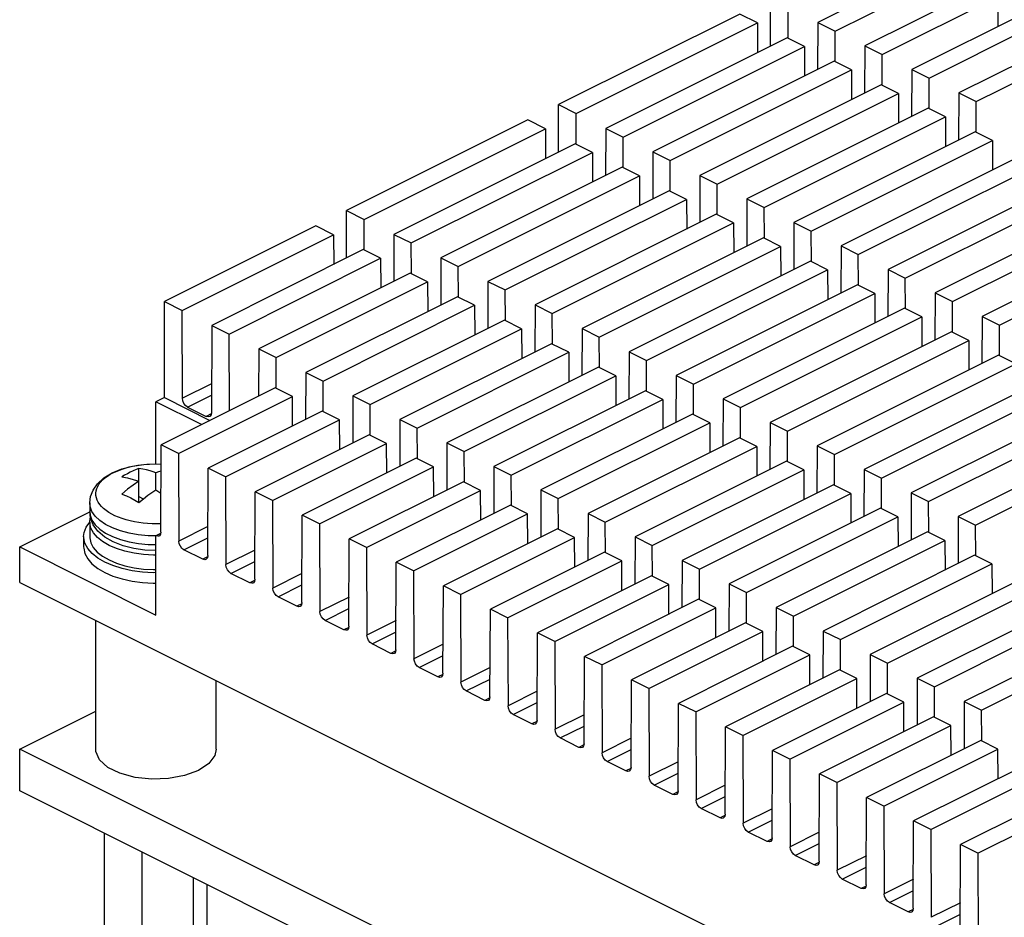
# Paper-space layout '005_EXP_CORICANT_PE_DRAWING_3_3' of a CAD drawing. Header units: millimetres. Extents: x 6 to 413, y 7 to 290.
# Tile 33 of 46: x 233 to 257, y 214 to 236. Entities that reach past the tile are written whole.
import ezdxf

# ---------------------------------------------------------------- set-up
doc = ezdxf.new("R2010")
doc.units = ezdxf.units.MM
doc.header["$LTSCALE"] = 23.1
for name, color, linetype in [('124600000224H_HFM_M2P5X8X_BL489', 7, 'CONTINUOUS'), ('M2P5X17_BL468', 7, 'CONTINUOUS'), ('PCOM_B702_A__HEATSINK_BL467', 7, 'CONTINUOUS'), ('PCOM_B702_PCB_02_BL474', 7, 'CONTINUOUS')]:
    doc.layers.add(name, color=color, linetype=linetype)

# ---------------------------------------------------------------- blocks, each defined once
blk = doc.blocks.new('PCOM_B702_A__HEATSINK_BL467', base_point=(273.05, 223.585))
at = {"layer": 'PCOM_B702_A__HEATSINK_BL467', "color": 7, "linetype": 'Continuous'}
for p, q in [((255.522, 237.708), (252.637, 236.265)), ((253.067, 236.05), (255.952, 237.493)), ((256.694, 237.122), (253.809, 235.679)), ((251.455, 235.674), (251.455, 236.857)), ((254.24, 235.464), (257.125, 236.907)), ((257.125, 236.907), (257.128, 236.167)), ((251.899, 235.871), (251.895, 236.636)), ((250.691, 236.475), (246.172, 234.216)), ((251.132, 236.255), (250.691, 236.475)), ((257.866, 236.536), (254.981, 235.093)), ((246.613, 233.995), (251.132, 236.255)), ((251.132, 236.255), (251.135, 235.514)), ((252.637, 236.265), (252.632, 235.091)), ((252.637, 236.265), (253.067, 236.05)), ((255.412, 234.878), (258.297, 236.321)), ((251.873, 235.884), (247.355, 233.624)), ((252.304, 235.668), (251.873, 235.884)), ((253.071, 235.285), (253.067, 236.05)), ((259.039, 235.95), (256.154, 234.507)), ((247.785, 233.409), (252.304, 235.668)), ((252.304, 235.668), (252.307, 234.928)), ((253.809, 235.679), (253.804, 234.505)), ((253.809, 235.679), (254.24, 235.464)), ((256.584, 234.292), (259.469, 235.734)), ((254.243, 234.699), (254.24, 235.464)), ((253.045, 235.298), (248.527, 233.038)), ((253.476, 235.082), (253.045, 235.298)), ((248.957, 232.823), (253.476, 235.082)), ((253.476, 235.082), (253.479, 234.342)), ((254.981, 235.093), (254.976, 233.919)), ((254.981, 235.093), (255.412, 234.878)), ((255.415, 234.113), (255.412, 234.878)), ((254.218, 234.711), (249.699, 232.452)), ((254.648, 234.496), (254.218, 234.711)), ((250.13, 232.237), (254.648, 234.496)), ((254.648, 234.496), (254.651, 233.756)), ((256.154, 234.507), (256.148, 233.332)), ((256.154, 234.507), (256.584, 234.292)), ((246.172, 233.033), (246.172, 234.216)), ((246.172, 234.216), (246.613, 233.995)), ((256.587, 233.527), (256.584, 234.292)), ((246.616, 233.23), (246.613, 233.995)), ((255.39, 234.125), (250.871, 231.866)), ((251.302, 231.651), (255.82, 233.91)), ((255.82, 233.91), (255.39, 234.125)), ((255.82, 233.91), (255.824, 233.17)), ((245.409, 233.834), (240.89, 231.575)), ((245.849, 233.613), (245.409, 233.834)), ((241.331, 231.354), (245.849, 233.613)), ((245.849, 233.613), (245.853, 232.873)), ((247.355, 233.624), (247.35, 232.45)), ((247.355, 233.624), (247.785, 233.409)), ((247.789, 232.644), (247.785, 233.409)), ((256.562, 233.539), (252.044, 231.28)), ((256.992, 233.324), (256.562, 233.539)), ((246.591, 233.243), (242.073, 230.983)), ((247.022, 233.027), (246.591, 233.243)), ((252.474, 231.065), (256.992, 233.324)), ((256.992, 233.324), (256.996, 232.584)), ((242.503, 230.768), (247.022, 233.027)), ((247.022, 233.027), (247.025, 232.287)), ((248.527, 233.038), (248.522, 231.864)), ((248.527, 233.038), (248.957, 232.823)), ((257.734, 232.953), (253.216, 230.694)), ((247.763, 232.656), (243.245, 230.397)), ((248.194, 232.441), (247.763, 232.656)), ((248.961, 232.058), (248.957, 232.823)), ((253.646, 230.479), (258.165, 232.738)), ((243.675, 230.182), (248.194, 232.441)), ((248.194, 232.441), (248.197, 231.701)), ((249.699, 232.452), (249.694, 231.277)), ((249.699, 232.452), (250.13, 232.237)), ((250.133, 231.472), (250.13, 232.237)), ((258.906, 232.367), (254.388, 230.108)), ((248.936, 232.07), (244.417, 229.811)), ((249.366, 231.855), (248.936, 232.07)), ((254.818, 229.893), (259.337, 232.152)), ((244.848, 229.596), (249.366, 231.855)), ((249.366, 231.855), (249.369, 231.115)), ((250.871, 231.866), (250.866, 230.691)), ((250.871, 231.866), (251.302, 231.651)), ((260.079, 231.781), (255.56, 229.522)), ((240.89, 230.392), (240.89, 231.575)), ((240.89, 231.575), (241.331, 231.354)), ((250.108, 231.484), (245.589, 229.225)), ((250.538, 231.269), (250.108, 231.484)), ((251.305, 230.886), (251.302, 231.651)), ((255.991, 229.307), (260.509, 231.566)), ((240.127, 231.193), (236.351, 229.305)), ((240.567, 230.972), (240.127, 231.193)), ((241.334, 230.589), (241.331, 231.354)), ((246.02, 229.01), (250.538, 231.269)), ((250.538, 231.269), (250.541, 230.529)), ((252.044, 231.28), (252.038, 230.105)), ((252.044, 231.28), (252.474, 231.065)), ((261.251, 231.195), (256.732, 228.936)), ((236.791, 229.084), (240.567, 230.972)), ((240.567, 230.972), (240.571, 230.232)), ((242.073, 230.983), (242.068, 229.809)), ((242.073, 230.983), (242.503, 230.768)), ((252.477, 230.3), (252.474, 231.065)), ((257.163, 228.72), (261.681, 230.98)), ((242.507, 230.003), (242.503, 230.768)), ((251.28, 230.898), (246.762, 228.639)), ((251.71, 230.683), (251.28, 230.898)), ((253.216, 230.694), (253.211, 229.519)), ((253.216, 230.694), (253.646, 230.479)), ((241.309, 230.602), (237.533, 228.714)), ((241.74, 230.386), (241.309, 230.602)), ((247.192, 228.424), (251.71, 230.683)), ((251.71, 230.683), (251.714, 229.943)), ((253.65, 229.713), (253.646, 230.479)), ((237.964, 228.498), (241.74, 230.386)), ((241.74, 230.386), (241.743, 229.646)), ((243.245, 230.397), (243.24, 229.223)), ((243.245, 230.397), (243.675, 230.182)), ((252.452, 230.312), (247.934, 228.053)), ((252.883, 230.097), (252.452, 230.312)), ((242.481, 230.015), (238.705, 228.127)), ((242.912, 229.8), (242.481, 230.015)), ((243.679, 229.417), (243.675, 230.182)), ((248.364, 227.838), (252.883, 230.097)), ((252.883, 230.097), (252.886, 229.357)), ((254.388, 230.108), (254.383, 228.933)), ((254.388, 230.108), (254.818, 229.893)), ((239.136, 227.912), (242.912, 229.8)), ((242.912, 229.8), (242.915, 229.06)), ((244.417, 229.811), (244.412, 228.636)), ((244.417, 229.811), (244.848, 229.596)), ((253.624, 229.726), (249.106, 227.467)), ((254.055, 229.511), (253.624, 229.726)), ((254.822, 229.127), (254.818, 229.893)), ((244.851, 228.831), (244.848, 229.596)), ((249.536, 227.252), (254.055, 229.511)), ((254.055, 229.511), (254.058, 228.771)), ((255.56, 229.522), (255.555, 228.347)), ((255.56, 229.522), (255.991, 229.307)), ((236.351, 226.915), (236.351, 229.305)), ((236.351, 229.305), (236.791, 229.084)), ((243.654, 229.429), (239.878, 227.541)), ((244.084, 229.214), (243.654, 229.429)), ((245.589, 229.225), (245.584, 228.05)), ((245.589, 229.225), (246.02, 229.01)), ((255.994, 228.541), (255.991, 229.307)), ((236.801, 226.896), (236.791, 229.084)), ((240.308, 227.326), (244.084, 229.214)), ((244.084, 229.214), (244.087, 228.474)), ((246.023, 228.245), (246.02, 229.01)), ((254.796, 229.14), (250.278, 226.881)), ((255.227, 228.925), (254.796, 229.14)), ((244.826, 228.843), (241.05, 226.955)), ((245.256, 228.628), (244.826, 228.843)), ((250.708, 226.666), (255.227, 228.925)), ((255.227, 228.925), (255.23, 228.185)), ((256.732, 228.936), (256.727, 227.761)), ((256.732, 228.936), (257.163, 228.72)), ((237.533, 228.714), (237.524, 226.535)), ((237.533, 228.714), (237.964, 228.498)), ((237.972, 226.589), (237.964, 228.498)), ((241.48, 226.74), (245.256, 228.628)), ((245.256, 228.628), (245.259, 227.888)), ((246.762, 228.639), (246.756, 227.464)), ((246.762, 228.639), (247.192, 228.424)), ((255.969, 228.554), (251.45, 226.295)), ((256.399, 228.339), (255.969, 228.554)), ((257.166, 227.955), (257.163, 228.72)), ((245.998, 228.257), (242.222, 226.369)), ((246.428, 228.042), (245.998, 228.257)), ((247.195, 227.658), (247.192, 228.424)), ((251.881, 226.079), (256.399, 228.339)), ((256.399, 228.339), (256.402, 227.598)), ((238.705, 228.127), (238.7, 226.953)), ((238.705, 228.127), (239.136, 227.912)), ((242.652, 226.154), (246.428, 228.042)), ((246.428, 228.042), (246.432, 227.302)), ((247.934, 228.053), (247.929, 226.878)), ((247.934, 228.053), (248.364, 227.838)), ((239.139, 227.147), (239.136, 227.912)), ((248.367, 227.072), (248.364, 227.838)), ((257.141, 227.968), (252.622, 225.709)), ((253.053, 225.493), (257.571, 227.753)), ((257.571, 227.753), (257.141, 227.968)), ((239.878, 227.541), (239.872, 226.367)), ((239.878, 227.541), (240.308, 227.326)), ((247.17, 227.671), (243.394, 225.783)), ((247.6, 227.456), (247.17, 227.671)), ((237.527, 227.259), (236.801, 226.896)), ((240.311, 226.561), (240.308, 227.326)), ((243.825, 225.568), (247.6, 227.456)), ((247.6, 227.456), (247.604, 226.716)), ((249.106, 227.467), (249.101, 226.292)), ((249.106, 227.467), (249.536, 227.252)), ((258.313, 227.382), (253.795, 225.122)), ((239.114, 227.16), (236.271, 225.738)), ((239.544, 226.944), (239.114, 227.16)), ((248.342, 227.085), (244.566, 225.197)), ((248.773, 226.87), (248.342, 227.085)), ((249.54, 226.486), (249.536, 227.252)), ((254.225, 224.907), (258.743, 227.166)), ((236.351, 226.915), (236.139, 226.808)), ((236.139, 225.263), (236.139, 226.808)), ((237.275, 226.24), (236.139, 226.808)), ((236.351, 226.915), (237.487, 226.346)), ((236.702, 225.523), (239.544, 226.944)), ((236.928, 226.678), (237.526, 226.976)), ((239.548, 226.204), (239.544, 226.944)), ((241.05, 226.955), (241.045, 225.781)), ((241.05, 226.955), (241.48, 226.74)), ((244.997, 224.982), (248.773, 226.87)), ((248.773, 226.87), (248.776, 226.13)), ((250.278, 226.881), (250.273, 225.706)), ((250.278, 226.881), (250.708, 226.666)), ((259.485, 226.796), (254.967, 224.536)), ((236.928, 226.678), (237.396, 226.444)), ((240.286, 226.573), (237.443, 225.152)), ((240.716, 226.358), (240.286, 226.573)), ((241.483, 225.975), (241.48, 226.74)), ((250.712, 225.9), (250.708, 226.666)), ((255.397, 224.321), (259.916, 226.58)), ((237.518, 226.505), (237.396, 226.444)), ((237.874, 224.937), (240.716, 226.358)), ((240.72, 225.618), (240.716, 226.358)), ((242.222, 226.369), (242.217, 225.194)), ((242.222, 226.369), (242.652, 226.154)), ((249.514, 226.499), (245.738, 224.611)), ((246.169, 224.396), (249.945, 226.284)), ((249.945, 226.284), (249.514, 226.499)), ((249.945, 226.284), (249.948, 225.544)), ((251.45, 226.295), (251.445, 225.12)), ((251.45, 226.295), (251.881, 226.079)), ((242.656, 225.389), (242.652, 226.154)), ((251.884, 225.314), (251.881, 226.079)), ((260.657, 226.209), (256.139, 223.95)), ((241.458, 225.987), (238.616, 224.566)), ((241.889, 225.772), (241.458, 225.987)), ((250.687, 225.913), (246.911, 224.025)), ((251.117, 225.698), (250.687, 225.913)), ((256.569, 223.735), (261.088, 225.994)), ((236.262, 223.56), (236.271, 225.738)), ((236.702, 225.523), (236.271, 225.738)), ((239.046, 224.351), (241.889, 225.772)), ((241.892, 225.032), (241.889, 225.772)), ((243.394, 225.783), (243.389, 224.608)), ((243.394, 225.783), (243.825, 225.568)), ((243.828, 224.803), (243.825, 225.568)), ((247.341, 223.81), (251.117, 225.698)), ((251.117, 225.698), (251.12, 224.957)), ((252.622, 225.709), (252.617, 224.534)), ((252.622, 225.709), (253.053, 225.493)), ((236.702, 225.523), (236.711, 223.335)), ((242.63, 225.401), (239.788, 223.98)), ((243.061, 225.186), (242.63, 225.401)), ((251.859, 225.327), (248.083, 223.439)), ((252.289, 225.112), (251.859, 225.327)), ((253.056, 224.728), (253.053, 225.493)), ((237.434, 222.974), (237.443, 225.152)), ((237.874, 224.937), (237.443, 225.152)), ((240.218, 223.765), (243.061, 225.186)), ((243.064, 224.446), (243.061, 225.186)), ((244.566, 225.197), (244.561, 224.022)), ((244.566, 225.197), (244.997, 224.982)), ((248.513, 223.224), (252.289, 225.112)), ((252.289, 225.112), (252.292, 224.371)), ((253.795, 225.122), (253.789, 223.948)), ((253.795, 225.122), (254.225, 224.907)), ((237.874, 224.937), (237.883, 222.749)), ((243.803, 224.815), (240.96, 223.394)), ((244.233, 224.6), (243.803, 224.815)), ((245, 224.216), (244.997, 224.982)), ((254.228, 224.142), (254.225, 224.907)), ((238.606, 222.388), (238.616, 224.566)), ((239.046, 224.351), (238.616, 224.566)), ((241.39, 223.179), (244.233, 224.6)), ((244.236, 223.86), (244.233, 224.6)), ((245.738, 224.611), (245.733, 223.436)), ((245.738, 224.611), (246.169, 224.396)), ((253.031, 224.741), (249.255, 222.853)), ((253.461, 224.525), (253.031, 224.741)), ((239.046, 224.351), (239.056, 222.163)), ((246.172, 223.63), (246.169, 224.396)), ((249.685, 222.637), (253.461, 224.525)), ((253.461, 224.525), (253.465, 223.785)), ((254.967, 224.536), (254.962, 223.362)), ((254.967, 224.536), (255.397, 224.321)), ((255.401, 223.556), (255.397, 224.321)), ((244.975, 224.229), (242.132, 222.808)), ((245.405, 224.014), (244.975, 224.229)), ((254.203, 224.155), (250.427, 222.267)), ((254.634, 223.939), (254.203, 224.155)), ((232.744, 223.189), (234.493, 224.063)), ((239.778, 221.802), (239.788, 223.98)), ((240.218, 223.765), (239.788, 223.98)), ((242.563, 222.593), (245.405, 224.014)), ((245.408, 223.274), (245.405, 224.014)), ((246.911, 224.025), (246.905, 222.85)), ((246.911, 224.025), (247.341, 223.81)), ((250.858, 222.051), (254.634, 223.939)), ((254.634, 223.939), (254.637, 223.199)), ((256.139, 223.95), (256.134, 222.776)), ((256.139, 223.95), (256.569, 223.735)), ((237.437, 223.698), (236.711, 223.335)), ((240.218, 223.765), (240.228, 221.577)), ((246.147, 223.643), (243.304, 222.222)), ((246.577, 223.428), (246.147, 223.643)), ((247.344, 223.044), (247.341, 223.81)), ((256.573, 222.97), (256.569, 223.735)), ((236.255, 223.525), (236.139, 223.466)), ((236.139, 221.492), (236.139, 223.466)), ((236.839, 223.116), (237.436, 223.415)), ((240.95, 221.215), (240.96, 223.394)), ((241.39, 223.179), (240.96, 223.394)), ((243.735, 222.007), (246.577, 223.428)), ((246.581, 222.688), (246.577, 223.428)), ((248.083, 223.439), (248.078, 222.264)), ((248.083, 223.439), (248.513, 223.224)), ((255.375, 223.568), (251.599, 221.68)), ((252.03, 221.465), (255.806, 223.353)), ((255.806, 223.353), (255.375, 223.568)), ((255.806, 223.353), (255.809, 222.613)), ((232.744, 222.306), (232.744, 223.189)), ((232.744, 223.189), (236.139, 221.492)), ((237.307, 222.882), (236.839, 223.116)), ((238.609, 223.112), (237.883, 222.749)), ((241.39, 223.179), (241.4, 220.991)), ((248.517, 222.458), (248.513, 223.224)), ((237.428, 222.943), (237.307, 222.882)), ((247.319, 223.057), (244.477, 221.636)), ((244.907, 221.42), (247.75, 222.842)), ((247.75, 222.842), (247.319, 223.057)), ((247.753, 222.102), (247.75, 222.842)), ((249.255, 222.853), (249.25, 221.678)), ((249.255, 222.853), (249.685, 222.637)), ((256.547, 222.982), (252.772, 221.094)), ((256.978, 222.767), (256.547, 222.982)), ((238.011, 222.53), (238.608, 222.829)), ((242.123, 220.629), (242.132, 222.808)), ((242.563, 222.593), (242.132, 222.808)), ((249.689, 221.872), (249.685, 222.637)), ((253.202, 220.879), (256.978, 222.767)), ((256.978, 222.767), (256.981, 222.027)), ((238.479, 222.296), (238.011, 222.53)), ((238.6, 222.357), (238.479, 222.296)), ((239.781, 222.526), (239.056, 222.163)), ((242.563, 222.593), (242.572, 220.405)), ((248.491, 222.471), (245.649, 221.05)), ((248.922, 222.256), (248.491, 222.471)), ((257.72, 222.396), (253.944, 220.508)), ((232.744, 222.306), (273.05, 202.153)), ((239.183, 221.944), (239.78, 222.243)), ((243.295, 220.043), (243.304, 222.222)), ((243.735, 222.007), (243.304, 222.222)), ((246.079, 220.834), (248.922, 222.256)), ((248.925, 221.515), (248.922, 222.256)), ((250.427, 222.267), (250.422, 221.092)), ((250.427, 222.267), (250.858, 222.051)), ((254.374, 220.293), (258.15, 222.181)), ((239.651, 221.71), (239.183, 221.944)), ((240.954, 221.94), (240.228, 221.577)), ((243.735, 222.007), (243.744, 219.818)), ((249.664, 221.885), (246.821, 220.463)), ((250.094, 221.67), (249.664, 221.885)), ((250.861, 221.286), (250.858, 222.051)), ((239.773, 221.771), (239.651, 221.71)), ((240.355, 221.358), (240.952, 221.657)), ((244.467, 219.457), (244.477, 221.636)), ((244.907, 221.42), (244.477, 221.636)), ((247.251, 220.248), (250.094, 221.67)), ((250.097, 220.929), (250.094, 221.67)), ((251.599, 221.68), (251.594, 220.506)), ((251.599, 221.68), (252.03, 221.465)), ((258.892, 221.81), (255.116, 219.922)), ((244.907, 221.42), (244.917, 219.232)), ((252.033, 220.7), (252.03, 221.465)), ((255.546, 219.707), (259.322, 221.595)), ((234.639, 218.149), (234.639, 221.358)), ((240.823, 221.124), (240.355, 221.358)), ((240.945, 221.185), (240.823, 221.124)), ((242.126, 221.354), (241.4, 220.991)), ((250.836, 221.299), (247.993, 219.877)), ((251.266, 221.083), (250.836, 221.299)), ((260.064, 221.224), (256.288, 219.336)), ((241.527, 220.772), (242.125, 221.071)), ((245.639, 218.871), (245.649, 221.05)), ((246.079, 220.834), (245.649, 221.05)), ((248.424, 219.662), (251.266, 221.083)), ((251.269, 220.343), (251.266, 221.083)), ((252.772, 221.094), (252.766, 219.92)), ((252.772, 221.094), (253.202, 220.879)), ((253.205, 220.114), (253.202, 220.879)), ((256.718, 219.121), (260.494, 221.009)), ((241.995, 220.538), (241.527, 220.772)), ((243.298, 220.767), (242.572, 220.405)), ((246.079, 220.834), (246.089, 218.646)), ((252.008, 220.713), (249.165, 219.291)), ((252.438, 220.497), (252.008, 220.713)), ((242.117, 220.599), (241.995, 220.538)), ((242.699, 220.186), (243.297, 220.485)), ((246.811, 218.285), (246.821, 220.463)), ((247.251, 220.248), (246.821, 220.463)), ((249.596, 219.076), (252.438, 220.497)), ((252.442, 219.757), (252.438, 220.497)), ((253.944, 220.508), (253.939, 219.334)), ((253.944, 220.508), (254.374, 220.293)), ((243.168, 219.952), (242.699, 220.186)), ((244.47, 220.181), (243.744, 219.818)), ((247.251, 220.248), (247.261, 218.06)), ((254.377, 219.528), (254.374, 220.293)), ((243.289, 220.013), (243.168, 219.952)), ((243.872, 219.6), (244.469, 219.898)), ((253.18, 220.126), (250.337, 218.705)), ((250.768, 218.49), (253.61, 219.911)), ((253.61, 219.911), (253.18, 220.126)), ((253.614, 219.171), (253.61, 219.911)), ((255.116, 219.922), (255.111, 218.747)), ((255.116, 219.922), (255.546, 219.707)), ((237.639, 218.149), (237.639, 219.858)), ((247.984, 217.699), (247.993, 219.877)), ((248.424, 219.662), (247.993, 219.877)), ((248.424, 219.662), (248.433, 217.474)), ((255.55, 218.942), (255.546, 219.707)), ((244.34, 219.366), (243.872, 219.6)), ((244.461, 219.427), (244.34, 219.366)), ((245.642, 219.595), (244.917, 219.232)), ((254.352, 219.54), (251.51, 218.119)), ((254.783, 219.325), (254.352, 219.54)), ((245.044, 219.014), (245.641, 219.312)), ((249.156, 217.113), (249.165, 219.291)), ((249.596, 219.076), (249.165, 219.291)), ((251.94, 217.904), (254.783, 219.325)), ((254.786, 218.585), (254.783, 219.325)), ((256.288, 219.336), (256.283, 218.161)), ((256.288, 219.336), (256.718, 219.121)), ((245.512, 218.78), (245.044, 219.014)), ((246.815, 219.009), (246.089, 218.646)), ((249.596, 219.076), (249.605, 216.888)), ((255.524, 218.954), (252.682, 217.533)), ((255.955, 218.739), (255.524, 218.954)), ((256.722, 218.356), (256.718, 219.121)), ((245.634, 218.841), (245.512, 218.78)), ((246.216, 218.428), (246.813, 218.726)), ((250.328, 216.527), (250.337, 218.705)), ((250.768, 218.49), (250.337, 218.705)), ((253.112, 217.318), (255.955, 218.739)), ((255.958, 217.999), (255.955, 218.739)), ((246.684, 218.194), (246.216, 218.428)), ((247.987, 218.423), (247.261, 218.06)), ((250.768, 218.49), (250.777, 216.302)), ((246.806, 218.254), (246.684, 218.194)), ((256.697, 218.368), (253.854, 216.947)), ((257.127, 218.153), (256.697, 218.368)), ((247.388, 217.842), (247.985, 218.14)), ((251.5, 215.941), (251.51, 218.119)), ((251.94, 217.904), (251.51, 218.119)), ((254.284, 216.732), (257.127, 218.153)), ((257.13, 217.413), (257.127, 218.153)), ((247.856, 217.608), (247.388, 217.842)), ((249.159, 217.837), (248.433, 217.474)), ((251.94, 217.904), (251.95, 215.716)), ((257.869, 217.782), (255.026, 216.361)), ((247.978, 217.668), (247.856, 217.608)), ((248.56, 217.255), (249.158, 217.554)), ((252.672, 215.355), (252.682, 217.533)), ((253.112, 217.318), (252.682, 217.533)), ((255.457, 216.146), (258.299, 217.567)), ((249.028, 217.021), (248.56, 217.255)), ((250.331, 217.251), (249.605, 216.888)), ((253.112, 217.318), (253.122, 215.13)), ((259.041, 217.196), (256.198, 215.775)), ((249.15, 217.082), (249.028, 217.021)), ((249.733, 216.669), (250.33, 216.968)), ((256.629, 215.56), (259.471, 216.981)), ((253.844, 214.768), (253.854, 216.947)), ((254.284, 216.732), (253.854, 216.947)), ((254.284, 216.732), (254.294, 214.544)), ((250.201, 216.435), (249.733, 216.669)), ((250.322, 216.496), (250.201, 216.435)), ((251.503, 216.665), (250.777, 216.302)), ((250.905, 216.083), (251.502, 216.382)), ((255.017, 214.182), (255.026, 216.361)), ((255.457, 216.146), (255.026, 216.361)), ((251.373, 215.849), (250.905, 216.083)), ((252.675, 216.079), (251.95, 215.716)), ((255.457, 216.146), (255.466, 213.958)), ((251.494, 215.91), (251.373, 215.849)), ((252.077, 215.497), (252.674, 215.796)), ((256.189, 213.596), (256.198, 215.775)), ((256.629, 215.56), (256.198, 215.775)), ((252.545, 215.263), (252.077, 215.497)), ((253.848, 215.493), (253.122, 215.13)), ((256.629, 215.56), (256.638, 213.372)), ((252.667, 215.324), (252.545, 215.263)), ((253.249, 214.911), (253.846, 215.21)), ((253.717, 214.677), (253.249, 214.911)), ((255.02, 214.907), (254.294, 214.544)), ((253.839, 214.738), (253.717, 214.677)), ((254.421, 214.325), (255.019, 214.624)), ((254.889, 214.091), (254.421, 214.325)), ((256.192, 214.32), (255.466, 213.958)), ((255.011, 214.152), (254.889, 214.091)), ((255.593, 213.739), (256.191, 214.038))]:
    blk.add_line(p, q, dxfattribs=at)
for points in [[(236.928, 226.678), (236.879, 226.714), (236.839, 226.768), (236.811, 226.832), (236.801, 226.896)], [(237.524, 226.535), (237.514, 226.48), (237.486, 226.444), (237.477, 226.439)], [(237.477, 226.439), (237.445, 226.431), (237.396, 226.444)], [(236.215, 223.463), (236.186, 223.456), (236.139, 223.466)], [(236.262, 223.56), (236.252, 223.506), (236.226, 223.47), (236.215, 223.463)], [(236.839, 223.116), (236.79, 223.153), (236.749, 223.207), (236.721, 223.27), (236.711, 223.335)], [(237.387, 222.877), (237.356, 222.87), (237.307, 222.882)], [(237.434, 222.974), (237.424, 222.919), (237.396, 222.883), (237.387, 222.877)], [(238.011, 222.53), (237.962, 222.567), (237.921, 222.621), (237.894, 222.684), (237.883, 222.749)], [(238.606, 222.388), (238.596, 222.333), (238.569, 222.297), (238.559, 222.291)], [(238.559, 222.291), (238.528, 222.284), (238.479, 222.296)], [(239.183, 221.944), (239.134, 221.981), (239.093, 222.034), (239.066, 222.098), (239.056, 222.163)], [(239.732, 221.705), (239.7, 221.698), (239.651, 221.71)], [(239.778, 221.802), (239.768, 221.747), (239.741, 221.711), (239.732, 221.705)], [(240.355, 221.358), (240.306, 221.395), (240.265, 221.448), (240.238, 221.512), (240.228, 221.577)], [(240.904, 221.119), (240.872, 221.112), (240.823, 221.124)], [(240.95, 221.215), (240.94, 221.161), (240.913, 221.125), (240.904, 221.119)], [(241.527, 220.772), (241.478, 220.808), (241.438, 220.862), (241.41, 220.926), (241.4, 220.991)], [(242.076, 220.533), (242.044, 220.525), (241.995, 220.538)], [(242.123, 220.629), (242.113, 220.575), (242.085, 220.538), (242.076, 220.533)], [(242.699, 220.186), (242.651, 220.222), (242.61, 220.276), (242.582, 220.34), (242.572, 220.405)], [(243.248, 219.947), (243.216, 219.939), (243.168, 219.952)], [(243.295, 220.043), (243.285, 219.988), (243.257, 219.952), (243.248, 219.947)], [(243.872, 219.6), (243.823, 219.636), (243.782, 219.69), (243.754, 219.754), (243.744, 219.818)], [(244.467, 219.457), (244.457, 219.402), (244.429, 219.366), (244.42, 219.361)], [(244.42, 219.361), (244.389, 219.353), (244.34, 219.366)], [(245.044, 219.014), (244.995, 219.05), (244.954, 219.104), (244.927, 219.168), (244.917, 219.232)], [(245.592, 218.775), (245.561, 218.767), (245.512, 218.78)], [(245.639, 218.871), (245.629, 218.816), (245.602, 218.78), (245.592, 218.775)], [(246.216, 218.428), (246.167, 218.464), (246.126, 218.518), (246.099, 218.581), (246.089, 218.646)], [(246.765, 218.189), (246.733, 218.181), (246.684, 218.194)], [(246.811, 218.285), (246.801, 218.23), (246.774, 218.194), (246.765, 218.189)], [(237.199, 217.618), (236.856, 217.49), (236.456, 217.416), (236.034, 217.4), (235.619, 217.445), (235.244, 217.547), (234.942, 217.696), (234.736, 217.883), (234.643, 218.091), (234.639, 218.148)], [(237.638, 218.149), (237.606, 217.993), (237.457, 217.791), (237.199, 217.618)], [(247.388, 217.842), (247.339, 217.878), (247.298, 217.932), (247.271, 217.995), (247.261, 218.06)], [(247.984, 217.699), (247.973, 217.644), (247.946, 217.608), (247.937, 217.602)], [(247.937, 217.602), (247.905, 217.595), (247.856, 217.608)], [(248.56, 217.255), (248.511, 217.292), (248.471, 217.346), (248.443, 217.409), (248.433, 217.474)], [(249.109, 217.016), (249.077, 217.009), (249.028, 217.021)], [(249.156, 217.113), (249.146, 217.058), (249.118, 217.022), (249.109, 217.016)], [(249.733, 216.669), (249.684, 216.706), (249.643, 216.76), (249.615, 216.823), (249.605, 216.888)], [(250.328, 216.527), (250.318, 216.472), (250.29, 216.436), (250.281, 216.43)], [(250.281, 216.43), (250.25, 216.423), (250.201, 216.435)], [(250.905, 216.083), (250.856, 216.12), (250.815, 216.174), (250.788, 216.237), (250.777, 216.302)], [(251.453, 215.844), (251.422, 215.837), (251.373, 215.849)], [(251.5, 215.941), (251.49, 215.886), (251.463, 215.85), (251.453, 215.844)], [(252.077, 215.497), (252.028, 215.534), (251.987, 215.587), (251.96, 215.651), (251.95, 215.716)], [(252.626, 215.258), (252.594, 215.251), (252.545, 215.263)], [(252.672, 215.355), (252.662, 215.3), (252.635, 215.264), (252.626, 215.258)], [(253.249, 214.911), (253.2, 214.948), (253.159, 215.001), (253.132, 215.065), (253.122, 215.13)], [(253.844, 214.768), (253.834, 214.714), (253.807, 214.678), (253.798, 214.672)], [(253.798, 214.672), (253.766, 214.665), (253.717, 214.677)], [(254.421, 214.325), (254.372, 214.361), (254.332, 214.415), (254.304, 214.479), (254.294, 214.544)], [(254.97, 214.086), (254.938, 214.078), (254.889, 214.091)], [(255.017, 214.182), (255.007, 214.128), (254.979, 214.091), (254.97, 214.086)]]:
    blk.add_lwpolyline(points, dxfattribs=at)
blk = doc.blocks.new('M2P5X17_BL468', base_point=(235.304, 223.776))
at = {"layer": 'M2P5X17_BL468', "color": 7, "linetype": 'Continuous'}
for p, q in [((235.081, 225.044), (235.091, 225.049)), ((235.091, 225.049), (235.27, 225.124)), ((235.714, 224.297), (235.714, 225.146)), ((236.139, 224.614), (236.139, 225.038)), ((235.512, 224.412), (235.615, 224.356)), ((235.615, 224.356), (235.714, 224.297)), ((235.714, 224.445), (235.824, 224.39)), ((234.489, 224.288), (234.489, 224.072)), ((234.511, 223.906), (234.489, 224.072)), ((234.489, 224.072), (234.499, 223.981)), ((234.578, 223.742), (234.511, 223.906)), ((234.489, 223.812), (234.489, 223.449)), ((234.339, 223.449), (234.339, 223.189)), ((235.159, 223.148), (234.972, 223.229)), ((235.369, 223.083), (235.159, 223.148))]:
    blk.add_line(p, q, dxfattribs=at)
for points in [[(235.05, 225.034), (235.293, 225.134), (235.559, 225.205), (235.839, 225.248), (236.125, 225.263), (236.269, 225.257)], [(235.27, 225.124), (235.471, 225.185), (235.688, 225.229), (235.916, 225.255), (236.149, 225.263), (236.269, 225.258)], [(235.502, 225.053), (235.431, 225.016), (235.361, 224.977), (235.29, 224.934)], [(235.714, 225.146), (235.644, 225.118), (235.573, 225.087), (235.502, 225.053)], [(236.139, 225.038), (236.071, 225.063), (235.995, 225.087), (235.909, 225.11), (235.816, 225.13), (235.714, 225.146)], [(236.268, 225.082), (236.206, 225.063), (236.139, 225.038)], [(234.489, 224.288), (234.509, 224.449), (234.572, 224.608), (234.683, 224.764), (234.845, 224.91), (235.05, 225.034)], [(234.784, 224.198), (234.74, 224.25), (234.704, 224.304), (234.676, 224.359), (234.656, 224.416), (234.645, 224.473), (234.643, 224.53), (234.65, 224.587), (234.665, 224.644), (234.689, 224.7), (234.721, 224.755), (234.762, 224.808), (234.811, 224.86), (234.867, 224.91), (234.932, 224.957), (235.003, 225.002), (235.081, 225.044)], [(235.29, 224.934), (235.429, 224.911), (235.571, 224.875), (235.714, 224.826)], [(235.714, 224.826), (235.573, 224.733), (235.431, 224.627), (235.29, 224.51)], [(235.937, 224.477), (236.041, 224.55), (236.139, 224.614)], [(236.139, 224.614), (236.21, 224.568), (236.266, 224.53)], [(235.29, 224.51), (235.403, 224.464), (235.512, 224.412)], [(235.714, 224.297), (235.828, 224.393), (235.937, 224.477)], [(234.883, 223.753), (234.738, 223.852), (234.624, 223.961), (234.543, 224.077), (234.498, 224.198), (234.489, 224.288)], [(234.963, 224.053), (234.896, 224.099), (234.836, 224.147), (234.784, 224.198)], [(234.489, 223.812), (234.499, 223.905), (234.508, 223.928)], [(234.499, 223.981), (234.544, 223.86), (234.625, 223.744), (234.739, 223.635), (234.885, 223.536)], [(236.263, 223.77), (236.158, 223.768), (236.045, 223.769), (235.932, 223.775), (235.821, 223.785), (235.711, 223.799), (235.604, 223.817), (235.499, 223.839), (235.397, 223.866), (235.299, 223.897), (235.205, 223.931), (235.118, 223.969), (235.037, 224.01), (234.963, 224.053)], [(234.339, 223.449), (234.35, 223.55), (234.4, 223.682), (234.489, 223.808)], [(234.972, 223.229), (234.811, 223.323), (234.68, 223.427), (234.581, 223.54), (234.517, 223.659), (234.49, 223.782), (234.489, 223.812)], [(235.321, 223.217), (235.076, 223.314), (234.863, 223.438), (234.694, 223.584), (234.578, 223.742)], [(236.139, 223.465), (235.943, 223.469), (235.701, 223.493), (235.47, 223.534), (235.253, 223.592), (235.056, 223.666), (234.883, 223.753)], [(234.866, 222.812), (234.69, 222.914), (234.547, 223.028), (234.439, 223.152), (234.37, 223.281), (234.34, 223.415), (234.339, 223.449)], [(234.489, 223.449), (234.49, 223.419), (234.517, 223.296), (234.58, 223.177), (234.679, 223.064), (234.811, 222.959), (234.972, 222.865)], [(234.885, 223.536), (235.058, 223.449), (235.256, 223.375), (235.473, 223.317), (235.705, 223.276), (235.946, 223.253), (236.139, 223.249)], [(234.339, 223.189), (234.34, 223.156), (234.37, 223.023), (234.439, 222.893), (234.546, 222.769), (234.69, 222.655), (234.866, 222.552)], [(236.139, 223.098), (235.866, 223.11), (235.587, 223.15), (235.321, 223.217)], [(234.972, 222.865), (235.159, 222.785), (235.368, 222.719), (235.594, 222.67), (235.832, 222.638), (236.077, 222.624), (236.139, 222.625)], [(236.139, 222.989), (236.079, 222.988), (235.834, 223.002), (235.596, 223.033), (235.369, 223.083)], [(236.139, 222.551), (236.074, 222.549), (235.806, 222.564), (235.547, 222.599), (235.299, 222.653), (235.07, 222.724), (234.866, 222.812)], [(234.866, 222.552), (235.07, 222.465), (235.298, 222.393)], [(235.298, 222.393), (235.545, 222.339), (235.804, 222.305), (236.071, 222.289), (236.139, 222.291)]]:
    blk.add_lwpolyline(points, dxfattribs=at)
blk = doc.blocks.new('PCOM_B702_PCB_02_BL474', base_point=(273.05, 208.878))
at = {"layer": 'PCOM_B702_PCB_02_BL474', "color": 7, "linetype": 'Continuous'}
for p, q in [((232.744, 218.149), (234.639, 219.096)), ((232.744, 217.109), (232.744, 218.149)), ((273.05, 197.996), (232.744, 218.149)), ((273.05, 196.957), (232.744, 217.109))]:
    blk.add_line(p, q, dxfattribs=at)
blk = doc.blocks.new('124600000224H_HFM_M2P5X8X_BL489', base_point=(236.139, 214.182))
at = {"layer": '124600000224H_HFM_M2P5X8X_BL489', "color": 7, "linetype": 'Continuous'}
for p, q in [((234.857, 212.781), (234.857, 216.053)), ((235.795, 212.312), (235.795, 215.584)), ((237.077, 212.483), (237.077, 214.943)), ((237.42, 213.124), (237.42, 214.772)), ((237.077, 212.483), (237.42, 213.124)), ((234.857, 212.781), (235.795, 212.312)), ((235.795, 212.312), (237.077, 212.483))]:
    blk.add_line(p, q, dxfattribs=at)

psp = doc.layouts.new('005_EXP_CORICANT_PE_DRAWING_3_3')

# ---------------------------------------------------------------- block references
at = {"layer": '124600000224H_HFM_M2P5X8X_BL489'}
psp.add_blockref('124600000224H_HFM_M2P5X8X_BL489', (236.139, 214.182), dxfattribs=at)
at = {"layer": 'M2P5X17_BL468'}
psp.add_blockref('M2P5X17_BL468', (235.304, 223.776), dxfattribs=at)
at = {"layer": 'PCOM_B702_A__HEATSINK_BL467'}
psp.add_blockref('PCOM_B702_A__HEATSINK_BL467', (273.05, 223.585), dxfattribs=at)
at = {"layer": 'PCOM_B702_PCB_02_BL474'}
psp.add_blockref('PCOM_B702_PCB_02_BL474', (273.05, 208.878), dxfattribs=at)

doc.saveas('drawing.dxf')
